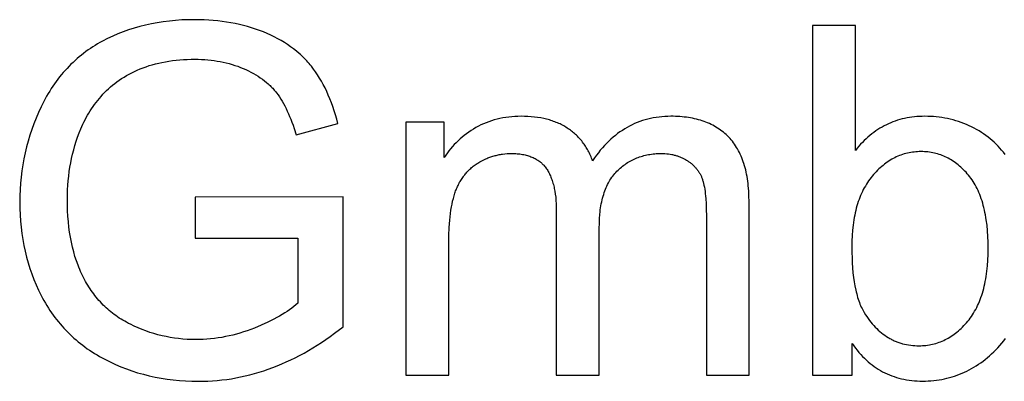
# Model space of a CAD drawing. Header units: millimetres. Extents: x -5878 to -4878, y 4408 to 5408.
# Tile 48 of 119: x -5042 to -5027, y 4471 to 4477. Entities that reach past the tile are written whole.
import ezdxf

# ---------------------------------------------------------------- set-up
doc = ezdxf.new("R2010")
doc.units = ezdxf.units.MM
doc.layers.add('SHOW Mini_Safetyfree Holder', color=7, linetype='Continuous', true_color=0x000000)

msp = doc.modelspace()

# ---------------------------------------------------------------- linework, layer by layer
at = {"layer": 'SHOW Mini_Safetyfree Holder'}
for points in [[(-5037.086, 4475.181), (-5037.104, 4475.247), (-5037.123, 4475.312), (-5037.142, 4475.375), (-5037.163, 4475.437), (-5037.185, 4475.497), (-5037.207, 4475.555), (-5037.231, 4475.612), (-5037.256, 4475.667), (-5037.281, 4475.721), (-5037.308, 4475.773), (-5037.336, 4475.823), (-5037.364, 4475.872), (-5037.394, 4475.919), (-5037.424, 4475.965), (-5037.456, 4476.009), (-5037.489, 4476.051), (-5037.505, 4476.072), (-5037.523, 4476.093), (-5037.54, 4476.113), (-5037.558, 4476.133), (-5037.576, 4476.152), (-5037.595, 4476.171), (-5037.614, 4476.19), (-5037.634, 4476.209), (-5037.653, 4476.228), (-5037.674, 4476.246), (-5037.715, 4476.281), (-5037.759, 4476.315), (-5037.804, 4476.348), (-5037.85, 4476.38), (-5037.898, 4476.411), (-5037.948, 4476.441), (-5037.999, 4476.469), (-5038.052, 4476.497), (-5038.106, 4476.523), (-5038.162, 4476.548), (-5038.219, 4476.572), (-5038.278, 4476.594), (-5038.338, 4476.616), (-5038.398, 4476.635), (-5038.459, 4476.654), (-5038.521, 4476.67), (-5038.584, 4476.686), (-5038.648, 4476.7), (-5038.713, 4476.712), (-5038.779, 4476.723), (-5038.845, 4476.732), (-5038.912, 4476.74), (-5038.981, 4476.747), (-5039.05, 4476.752), (-5039.12, 4476.756), (-5039.19, 4476.758), (-5039.262, 4476.759), (-5039.361, 4476.757), (-5039.458, 4476.754), (-5039.553, 4476.747), (-5039.647, 4476.738), (-5039.74, 4476.727), (-5039.832, 4476.713), (-5039.921, 4476.696), (-5040.01, 4476.677), (-5040.097, 4476.655), (-5040.182, 4476.631), (-5040.267, 4476.604), (-5040.349, 4476.575), (-5040.43, 4476.543), (-5040.51, 4476.509), (-5040.589, 4476.472), (-5040.665, 4476.432), (-5040.703, 4476.411), (-5040.74, 4476.39), (-5040.777, 4476.368), (-5040.813, 4476.345), (-5040.849, 4476.322), (-5040.884, 4476.298), (-5040.918, 4476.273), (-5040.952, 4476.247), (-5040.986, 4476.221), (-5041.018, 4476.194), (-5041.051, 4476.167), (-5041.082, 4476.139), (-5041.113, 4476.11), (-5041.144, 4476.08), (-5041.174, 4476.05), (-5041.203, 4476.019), (-5041.232, 4475.988), (-5041.261, 4475.955), (-5041.289, 4475.923), (-5041.316, 4475.889), (-5041.342, 4475.855), (-5041.369, 4475.82), (-5041.394, 4475.784), (-5041.419, 4475.748), (-5041.444, 4475.711), (-5041.467, 4475.673), (-5041.491, 4475.635), (-5041.514, 4475.596), (-5041.536, 4475.556), (-5041.558, 4475.516), (-5041.599, 4475.433), (-5041.639, 4475.349), (-5041.675, 4475.263), (-5041.71, 4475.177), (-5041.741, 4475.09), (-5041.77, 4475.003), (-5041.797, 4474.914), (-5041.821, 4474.825), (-5041.843, 4474.735), (-5041.862, 4474.644), (-5041.878, 4474.552), (-5041.892, 4474.459), (-5041.903, 4474.366), (-5041.912, 4474.272), (-5041.919, 4474.177), (-5041.923, 4474.081), (-5041.924, 4473.984), (-5041.923, 4473.887), (-5041.919, 4473.791), (-5041.912, 4473.696), (-5041.903, 4473.602), (-5041.892, 4473.509), (-5041.878, 4473.418), (-5041.861, 4473.327), (-5041.842, 4473.238), (-5041.821, 4473.15), (-5041.796, 4473.063), (-5041.77, 4472.978), (-5041.74, 4472.893), (-5041.708, 4472.81), (-5041.674, 4472.727), (-5041.637, 4472.646), (-5041.597, 4472.566), (-5041.577, 4472.527), (-5041.555, 4472.488), (-5041.533, 4472.45), (-5041.511, 4472.412), (-5041.488, 4472.375), (-5041.464, 4472.339), (-5041.44, 4472.303), (-5041.415, 4472.268), (-5041.389, 4472.233), (-5041.363, 4472.199), (-5041.336, 4472.165), (-5041.308, 4472.133), (-5041.28, 4472.1), (-5041.252, 4472.068), (-5041.222, 4472.037), (-5041.193, 4472.007), (-5041.162, 4471.977), (-5041.131, 4471.947), (-5041.099, 4471.918), (-5041.067, 4471.89), (-5041.034, 4471.862), (-5041, 4471.835), (-5040.966, 4471.809), (-5040.931, 4471.783), (-5040.896, 4471.757), (-5040.86, 4471.733), (-5040.823, 4471.708), (-5040.786, 4471.685), (-5040.748, 4471.662), (-5040.71, 4471.639), (-5040.671, 4471.618), (-5040.631, 4471.596), (-5040.55, 4471.556), (-5040.469, 4471.518), (-5040.386, 4471.482), (-5040.302, 4471.45), (-5040.217, 4471.419), (-5040.131, 4471.392), (-5040.043, 4471.367), (-5039.955, 4471.345), (-5039.866, 4471.325), (-5039.775, 4471.308), (-5039.683, 4471.294), (-5039.59, 4471.282), (-5039.496, 4471.273), (-5039.401, 4471.266), (-5039.305, 4471.262), (-5039.208, 4471.261), (-5039.135, 4471.262), (-5039.063, 4471.264), (-5038.991, 4471.268), (-5038.919, 4471.274), (-5038.848, 4471.281), (-5038.776, 4471.29), (-5038.705, 4471.301), (-5038.635, 4471.313), (-5038.564, 4471.327), (-5038.494, 4471.342), (-5038.423, 4471.359), (-5038.354, 4471.378), (-5038.284, 4471.399), (-5038.214, 4471.421), (-5038.145, 4471.444), (-5038.076, 4471.469), (-5038.007, 4471.496), (-5037.939, 4471.525), (-5037.871, 4471.555), (-5037.803, 4471.586), (-5037.735, 4471.62), (-5037.667, 4471.655), (-5037.6, 4471.691), (-5037.533, 4471.729), (-5037.466, 4471.769), (-5037.4, 4471.81), (-5037.334, 4471.853), (-5037.268, 4471.897), (-5037.202, 4471.944), (-5037.136, 4471.991), (-5037.006, 4472.091)], [(-5029.217, 4476.668), (-5029.869, 4476.668)], [(-5029.869, 4476.668), (-5029.869, 4471.352)], [(-5029.217, 4474.771), (-5029.217, 4476.668)], [(-5037.695, 4472.447), (-5037.724, 4472.422), (-5037.755, 4472.397), (-5037.787, 4472.373), (-5037.821, 4472.349), (-5037.856, 4472.324), (-5037.894, 4472.3), (-5037.932, 4472.277), (-5037.973, 4472.253), (-5038.015, 4472.23), (-5038.059, 4472.207), (-5038.151, 4472.161), (-5038.25, 4472.116), (-5038.355, 4472.071), (-5038.41, 4472.05), (-5038.464, 4472.03), (-5038.519, 4472.012), (-5038.574, 4471.994), (-5038.629, 4471.979), (-5038.685, 4471.964), (-5038.74, 4471.951), (-5038.796, 4471.94), (-5038.852, 4471.929), (-5038.908, 4471.92), (-5038.964, 4471.913), (-5039.02, 4471.907), (-5039.077, 4471.902), (-5039.134, 4471.898), (-5039.19, 4471.896), (-5039.247, 4471.896), (-5039.313, 4471.896), (-5039.378, 4471.899), (-5039.443, 4471.904), (-5039.507, 4471.91), (-5039.57, 4471.918), (-5039.634, 4471.928), (-5039.696, 4471.94), (-5039.759, 4471.954), (-5039.821, 4471.969), (-5039.882, 4471.986), (-5039.943, 4472.005), (-5040.004, 4472.026), (-5040.064, 4472.049), (-5040.123, 4472.073), (-5040.182, 4472.1), (-5040.241, 4472.128), (-5040.27, 4472.142), (-5040.299, 4472.158), (-5040.327, 4472.173), (-5040.355, 4472.19), (-5040.382, 4472.206), (-5040.409, 4472.223), (-5040.435, 4472.241), (-5040.461, 4472.259), (-5040.487, 4472.278), (-5040.512, 4472.297), (-5040.536, 4472.316), (-5040.561, 4472.336), (-5040.584, 4472.357), (-5040.608, 4472.378), (-5040.631, 4472.399), (-5040.653, 4472.421), (-5040.675, 4472.444), (-5040.697, 4472.467), (-5040.718, 4472.49), (-5040.739, 4472.514), (-5040.759, 4472.538), (-5040.779, 4472.563), (-5040.798, 4472.589), (-5040.817, 4472.614), (-5040.836, 4472.641), (-5040.854, 4472.668), (-5040.872, 4472.695), (-5040.889, 4472.723), (-5040.906, 4472.751), (-5040.922, 4472.78), (-5040.938, 4472.809), (-5040.954, 4472.838), (-5040.969, 4472.869), (-5040.983, 4472.899), (-5040.997, 4472.93), (-5041.011, 4472.962), (-5041.024, 4472.994), (-5041.037, 4473.026), (-5041.061, 4473.092), (-5041.083, 4473.16), (-5041.103, 4473.23), (-5041.121, 4473.302), (-5041.137, 4473.375), (-5041.152, 4473.45), (-5041.164, 4473.527), (-5041.175, 4473.606), (-5041.183, 4473.687), (-5041.19, 4473.77), (-5041.195, 4473.854), (-5041.198, 4473.94), (-5041.198, 4474.028), (-5041.198, 4474.1), (-5041.195, 4474.171), (-5041.191, 4474.241), (-5041.186, 4474.311), (-5041.179, 4474.38), (-5041.17, 4474.449), (-5041.16, 4474.516), (-5041.148, 4474.584), (-5041.134, 4474.65), (-5041.119, 4474.716), (-5041.102, 4474.781), (-5041.084, 4474.846), (-5041.064, 4474.91), (-5041.043, 4474.973), (-5041.02, 4475.036), (-5040.995, 4475.098), (-5040.98, 4475.133), (-5040.964, 4475.169), (-5040.947, 4475.203), (-5040.93, 4475.238), (-5040.911, 4475.272), (-5040.892, 4475.306), (-5040.872, 4475.339), (-5040.852, 4475.372), (-5040.83, 4475.405), (-5040.808, 4475.437), (-5040.785, 4475.469), (-5040.762, 4475.501), (-5040.737, 4475.532), (-5040.712, 4475.563), (-5040.687, 4475.593), (-5040.66, 4475.624), (-5040.632, 4475.653), (-5040.604, 4475.682), (-5040.574, 4475.71), (-5040.544, 4475.737), (-5040.512, 4475.764), (-5040.479, 4475.79), (-5040.445, 4475.815), (-5040.41, 4475.84), (-5040.374, 4475.864), (-5040.337, 4475.887), (-5040.299, 4475.909), (-5040.26, 4475.931), (-5040.22, 4475.951), (-5040.178, 4475.972), (-5040.136, 4475.991), (-5040.092, 4476.01), (-5040.048, 4476.028), (-5040.002, 4476.044), (-5039.956, 4476.06), (-5039.908, 4476.074), (-5039.86, 4476.087), (-5039.81, 4476.099), (-5039.76, 4476.11), (-5039.708, 4476.12), (-5039.655, 4476.129), (-5039.602, 4476.136), (-5039.547, 4476.142), (-5039.491, 4476.147), (-5039.435, 4476.151), (-5039.377, 4476.154), (-5039.318, 4476.156), (-5039.258, 4476.157), (-5039.208, 4476.156), (-5039.159, 4476.154), (-5039.11, 4476.152), (-5039.062, 4476.148), (-5039.014, 4476.143), (-5038.967, 4476.137), (-5038.92, 4476.13), (-5038.874, 4476.122), (-5038.828, 4476.112), (-5038.783, 4476.102), (-5038.739, 4476.091), (-5038.695, 4476.078), (-5038.652, 4476.064), (-5038.609, 4476.05), (-5038.567, 4476.034), (-5038.526, 4476.017), (-5038.485, 4475.999), (-5038.446, 4475.981), (-5038.407, 4475.961), (-5038.37, 4475.941), (-5038.334, 4475.921), (-5038.3, 4475.899), (-5038.266, 4475.877), (-5038.234, 4475.854), (-5038.203, 4475.831), (-5038.173, 4475.806), (-5038.144, 4475.781), (-5038.13, 4475.769), (-5038.116, 4475.756), (-5038.103, 4475.742), (-5038.09, 4475.729), (-5038.077, 4475.716), (-5038.065, 4475.702), (-5038.053, 4475.688), (-5038.041, 4475.674), (-5038.029, 4475.66), (-5038.018, 4475.645), (-5037.996, 4475.616), (-5037.975, 4475.585), (-5037.953, 4475.552), (-5037.933, 4475.518), (-5037.913, 4475.483), (-5037.893, 4475.447), (-5037.874, 4475.409), (-5037.855, 4475.37), (-5037.837, 4475.329), (-5037.819, 4475.287), (-5037.801, 4475.244), (-5037.784, 4475.199), (-5037.768, 4475.153), (-5037.752, 4475.106), (-5037.721, 4475.007)], [(-5033.213, 4474.615), (-5033.22, 4474.635), (-5033.228, 4474.655), (-5033.236, 4474.674), (-5033.244, 4474.693), (-5033.252, 4474.712), (-5033.261, 4474.73), (-5033.27, 4474.748), (-5033.279, 4474.766), (-5033.289, 4474.784), (-5033.299, 4474.801), (-5033.309, 4474.818), (-5033.32, 4474.835), (-5033.331, 4474.851), (-5033.342, 4474.868), (-5033.354, 4474.883), (-5033.366, 4474.899), (-5033.378, 4474.915), (-5033.391, 4474.93), (-5033.403, 4474.944), (-5033.417, 4474.959), (-5033.43, 4474.973), (-5033.444, 4474.987), (-5033.458, 4475.001), (-5033.472, 4475.015), (-5033.487, 4475.028), (-5033.502, 4475.041), (-5033.518, 4475.053), (-5033.533, 4475.066), (-5033.549, 4475.078), (-5033.566, 4475.089), (-5033.582, 4475.101), (-5033.599, 4475.112), (-5033.617, 4475.123), (-5033.634, 4475.134), (-5033.652, 4475.144), (-5033.67, 4475.154), (-5033.689, 4475.163), (-5033.707, 4475.173), (-5033.726, 4475.181), (-5033.746, 4475.19), (-5033.765, 4475.198), (-5033.785, 4475.206), (-5033.806, 4475.213), (-5033.826, 4475.22), (-5033.847, 4475.227), (-5033.868, 4475.234), (-5033.89, 4475.24), (-5033.912, 4475.245), (-5033.934, 4475.251), (-5033.956, 4475.256), (-5034.002, 4475.265), (-5034.049, 4475.273), (-5034.097, 4475.279), (-5034.146, 4475.284), (-5034.196, 4475.287), (-5034.248, 4475.289), (-5034.301, 4475.29), (-5034.349, 4475.289), (-5034.396, 4475.287), (-5034.442, 4475.284), (-5034.488, 4475.279), (-5034.533, 4475.273), (-5034.578, 4475.266), (-5034.621, 4475.257), (-5034.665, 4475.247), (-5034.707, 4475.235), (-5034.749, 4475.223), (-5034.79, 4475.208), (-5034.831, 4475.193), (-5034.871, 4475.176), (-5034.91, 4475.158), (-5034.948, 4475.138), (-5034.986, 4475.118), (-5035.024, 4475.096), (-5035.06, 4475.073), (-5035.095, 4475.049), (-5035.129, 4475.025), (-5035.163, 4474.999), (-5035.195, 4474.973), (-5035.227, 4474.946), (-5035.257, 4474.918), (-5035.287, 4474.889), (-5035.316, 4474.859), (-5035.344, 4474.829), (-5035.371, 4474.797), (-5035.396, 4474.765), (-5035.421, 4474.732), (-5035.446, 4474.697), (-5035.469, 4474.663)], [(-5030.834, 4473.995), (-5030.835, 4474.076), (-5030.839, 4474.155), (-5030.845, 4474.231), (-5030.849, 4474.268), (-5030.853, 4474.304), (-5030.858, 4474.339), (-5030.864, 4474.374), (-5030.871, 4474.409), (-5030.877, 4474.442), (-5030.885, 4474.475), (-5030.893, 4474.507), (-5030.902, 4474.539), (-5030.911, 4474.57), (-5030.921, 4474.6), (-5030.932, 4474.629), (-5030.943, 4474.658), (-5030.955, 4474.686), (-5030.967, 4474.714), (-5030.98, 4474.741), (-5030.993, 4474.767), (-5031.007, 4474.793), (-5031.022, 4474.817), (-5031.038, 4474.842), (-5031.054, 4474.865), (-5031.07, 4474.888), (-5031.087, 4474.91), (-5031.105, 4474.932), (-5031.123, 4474.952), (-5031.142, 4474.973), (-5031.162, 4474.992), (-5031.182, 4475.011), (-5031.202, 4475.029), (-5031.224, 4475.047), (-5031.245, 4475.064), (-5031.267, 4475.08), (-5031.29, 4475.096), (-5031.313, 4475.111), (-5031.337, 4475.126), (-5031.361, 4475.14), (-5031.386, 4475.153), (-5031.411, 4475.166), (-5031.436, 4475.178), (-5031.463, 4475.189), (-5031.489, 4475.2), (-5031.517, 4475.211), (-5031.545, 4475.22), (-5031.573, 4475.229), (-5031.602, 4475.238), (-5031.631, 4475.245), (-5031.661, 4475.252), (-5031.691, 4475.259), (-5031.722, 4475.265), (-5031.754, 4475.27), (-5031.786, 4475.275), (-5031.818, 4475.279), (-5031.851, 4475.282), (-5031.884, 4475.285), (-5031.918, 4475.287), (-5031.953, 4475.289), (-5031.988, 4475.29), (-5032.024, 4475.29), (-5032.069, 4475.289), (-5032.114, 4475.287), (-5032.158, 4475.284), (-5032.202, 4475.279), (-5032.246, 4475.273), (-5032.289, 4475.266), (-5032.331, 4475.258), (-5032.373, 4475.248), (-5032.414, 4475.237), (-5032.454, 4475.224), (-5032.495, 4475.21), (-5032.534, 4475.195), (-5032.573, 4475.179), (-5032.612, 4475.161), (-5032.65, 4475.142), (-5032.687, 4475.121), (-5032.724, 4475.1), (-5032.76, 4475.076), (-5032.796, 4475.052), (-5032.832, 4475.026), (-5032.866, 4474.999), (-5032.901, 4474.971), (-5032.934, 4474.941), (-5032.967, 4474.91), (-5033, 4474.878), (-5033.032, 4474.845), (-5033.064, 4474.81), (-5033.095, 4474.773), (-5033.125, 4474.736), (-5033.155, 4474.697), (-5033.184, 4474.657), (-5033.213, 4474.615)], [(-5026.941, 4474.711), (-5026.966, 4474.744), (-5026.993, 4474.776), (-5027.019, 4474.807), (-5027.047, 4474.837), (-5027.076, 4474.867), (-5027.106, 4474.895), (-5027.136, 4474.922), (-5027.167, 4474.949), (-5027.199, 4474.974), (-5027.233, 4474.999), (-5027.267, 4475.023), (-5027.301, 4475.046), (-5027.337, 4475.068), (-5027.374, 4475.089), (-5027.411, 4475.109), (-5027.449, 4475.128), (-5027.489, 4475.147), (-5027.529, 4475.164), (-5027.569, 4475.18), (-5027.609, 4475.195), (-5027.65, 4475.209), (-5027.691, 4475.222), (-5027.732, 4475.234), (-5027.774, 4475.245), (-5027.816, 4475.254), (-5027.858, 4475.262), (-5027.9, 4475.27), (-5027.943, 4475.276), (-5027.986, 4475.281), (-5028.029, 4475.285), (-5028.073, 4475.288), (-5028.117, 4475.289), (-5028.161, 4475.29), (-5028.201, 4475.289), (-5028.241, 4475.288), (-5028.28, 4475.285), (-5028.318, 4475.282), (-5028.356, 4475.277), (-5028.394, 4475.272), (-5028.431, 4475.265), (-5028.468, 4475.257), (-5028.504, 4475.249), (-5028.54, 4475.239), (-5028.576, 4475.229), (-5028.611, 4475.217), (-5028.645, 4475.204), (-5028.679, 4475.191), (-5028.713, 4475.176), (-5028.746, 4475.16), (-5028.779, 4475.144), (-5028.811, 4475.126), (-5028.843, 4475.107), (-5028.875, 4475.087), (-5028.905, 4475.067), (-5028.936, 4475.045), (-5028.966, 4475.022), (-5028.996, 4474.998), (-5029.025, 4474.973), (-5029.054, 4474.948), (-5029.082, 4474.921), (-5029.11, 4474.893), (-5029.137, 4474.864), (-5029.164, 4474.834), (-5029.191, 4474.803), (-5029.217, 4474.771)], [(-5037.721, 4475.007), (-5037.086, 4475.181)], [(-5035.469, 4475.203), (-5036.053, 4475.203)], [(-5036.053, 4475.203), (-5036.053, 4471.352)], [(-5035.469, 4474.663), (-5035.469, 4475.203)], [(-5035.4, 4473.35), (-5035.398, 4473.477), (-5035.393, 4473.597), (-5035.385, 4473.709), (-5035.38, 4473.763), (-5035.374, 4473.814), (-5035.367, 4473.863), (-5035.359, 4473.911), (-5035.35, 4473.956), (-5035.341, 4474), (-5035.33, 4474.041), (-5035.319, 4474.081), (-5035.307, 4474.119), (-5035.301, 4474.137), (-5035.295, 4474.155), (-5035.288, 4474.172), (-5035.281, 4474.189), (-5035.274, 4474.206), (-5035.266, 4474.223), (-5035.259, 4474.239), (-5035.251, 4474.255), (-5035.242, 4474.271), (-5035.234, 4474.286), (-5035.225, 4474.301), (-5035.216, 4474.316), (-5035.207, 4474.331), (-5035.198, 4474.345), (-5035.188, 4474.36), (-5035.178, 4474.373), (-5035.168, 4474.387), (-5035.157, 4474.401), (-5035.147, 4474.414), (-5035.136, 4474.427), (-5035.124, 4474.439), (-5035.113, 4474.451), (-5035.101, 4474.464), (-5035.089, 4474.475), (-5035.077, 4474.487), (-5035.064, 4474.498), (-5035.052, 4474.509), (-5035.039, 4474.52), (-5035.026, 4474.531), (-5035.012, 4474.541), (-5034.998, 4474.551), (-5034.984, 4474.56), (-5034.97, 4474.57), (-5034.956, 4474.579), (-5034.926, 4474.597), (-5034.896, 4474.613), (-5034.866, 4474.628), (-5034.836, 4474.643), (-5034.821, 4474.649), (-5034.805, 4474.656), (-5034.79, 4474.662), (-5034.774, 4474.668), (-5034.759, 4474.673), (-5034.743, 4474.678), (-5034.727, 4474.683), (-5034.711, 4474.688), (-5034.695, 4474.692), (-5034.679, 4474.696), (-5034.663, 4474.7), (-5034.647, 4474.704), (-5034.631, 4474.707), (-5034.614, 4474.71), (-5034.598, 4474.713), (-5034.581, 4474.715), (-5034.548, 4474.719), (-5034.514, 4474.722), (-5034.48, 4474.724), (-5034.446, 4474.724), (-5034.424, 4474.724), (-5034.401, 4474.723), (-5034.38, 4474.722), (-5034.359, 4474.721), (-5034.338, 4474.719), (-5034.317, 4474.717), (-5034.297, 4474.714), (-5034.277, 4474.711), (-5034.258, 4474.707), (-5034.239, 4474.703), (-5034.221, 4474.698), (-5034.203, 4474.694), (-5034.185, 4474.688), (-5034.168, 4474.683), (-5034.151, 4474.676), (-5034.134, 4474.67), (-5034.118, 4474.663), (-5034.102, 4474.655), (-5034.087, 4474.647), (-5034.072, 4474.639), (-5034.058, 4474.63), (-5034.043, 4474.621), (-5034.03, 4474.612), (-5034.016, 4474.602), (-5034.003, 4474.591), (-5033.997, 4474.586), (-5033.991, 4474.581), (-5033.985, 4474.575), (-5033.979, 4474.569), (-5033.973, 4474.563), (-5033.967, 4474.558), (-5033.961, 4474.552), (-5033.956, 4474.545), (-5033.945, 4474.533), (-5033.934, 4474.52), (-5033.924, 4474.507), (-5033.914, 4474.493), (-5033.905, 4474.479), (-5033.895, 4474.464), (-5033.886, 4474.449), (-5033.878, 4474.433), (-5033.87, 4474.417), (-5033.862, 4474.401), (-5033.854, 4474.384), (-5033.847, 4474.367), (-5033.84, 4474.349), (-5033.833, 4474.331), (-5033.827, 4474.313), (-5033.821, 4474.294), (-5033.815, 4474.275), (-5033.809, 4474.255), (-5033.804, 4474.235), (-5033.799, 4474.214), (-5033.795, 4474.193), (-5033.787, 4474.15), (-5033.78, 4474.105), (-5033.774, 4474.058), (-5033.77, 4474.009), (-5033.767, 4473.959), (-5033.765, 4473.907), (-5033.764, 4473.854)], [(-5033.112, 4473.589), (-5033.11, 4473.662), (-5033.107, 4473.733), (-5033.102, 4473.801), (-5033.099, 4473.834), (-5033.095, 4473.866), (-5033.09, 4473.898), (-5033.085, 4473.929), (-5033.08, 4473.96), (-5033.074, 4473.99), (-5033.067, 4474.019), (-5033.06, 4474.047), (-5033.053, 4474.075), (-5033.044, 4474.103), (-5033.036, 4474.129), (-5033.027, 4474.155), (-5033.017, 4474.181), (-5033.007, 4474.206), (-5032.996, 4474.23), (-5032.985, 4474.253), (-5032.973, 4474.276), (-5032.961, 4474.299), (-5032.948, 4474.32), (-5032.934, 4474.341), (-5032.92, 4474.362), (-5032.906, 4474.381), (-5032.891, 4474.4), (-5032.876, 4474.419), (-5032.86, 4474.437), (-5032.843, 4474.454), (-5032.826, 4474.471), (-5032.809, 4474.487), (-5032.792, 4474.502), (-5032.774, 4474.517), (-5032.756, 4474.532), (-5032.738, 4474.546), (-5032.719, 4474.559), (-5032.7, 4474.572), (-5032.681, 4474.585), (-5032.662, 4474.596), (-5032.642, 4474.608), (-5032.622, 4474.619), (-5032.602, 4474.629), (-5032.582, 4474.639), (-5032.561, 4474.648), (-5032.54, 4474.657), (-5032.519, 4474.665), (-5032.498, 4474.672), (-5032.476, 4474.68), (-5032.454, 4474.686), (-5032.432, 4474.692), (-5032.409, 4474.698), (-5032.386, 4474.703), (-5032.363, 4474.707), (-5032.34, 4474.711), (-5032.316, 4474.715), (-5032.292, 4474.718), (-5032.268, 4474.72), (-5032.244, 4474.722), (-5032.219, 4474.723), (-5032.194, 4474.724), (-5032.169, 4474.724), (-5032.141, 4474.724), (-5032.113, 4474.723), (-5032.086, 4474.72), (-5032.06, 4474.718), (-5032.034, 4474.714), (-5032.008, 4474.709), (-5031.996, 4474.707), (-5031.983, 4474.704), (-5031.971, 4474.701), (-5031.958, 4474.698), (-5031.946, 4474.694), (-5031.934, 4474.691), (-5031.922, 4474.687), (-5031.91, 4474.683), (-5031.899, 4474.679), (-5031.887, 4474.674), (-5031.875, 4474.67), (-5031.864, 4474.665), (-5031.853, 4474.66), (-5031.842, 4474.655), (-5031.831, 4474.649), (-5031.82, 4474.644), (-5031.809, 4474.638), (-5031.798, 4474.632), (-5031.787, 4474.625), (-5031.777, 4474.619), (-5031.767, 4474.612), (-5031.757, 4474.606), (-5031.747, 4474.599), (-5031.737, 4474.592), (-5031.727, 4474.585), (-5031.718, 4474.577), (-5031.709, 4474.57), (-5031.7, 4474.562), (-5031.691, 4474.555), (-5031.683, 4474.547), (-5031.674, 4474.539), (-5031.666, 4474.531), (-5031.658, 4474.522), (-5031.651, 4474.514), (-5031.643, 4474.506), (-5031.636, 4474.497), (-5031.629, 4474.488), (-5031.622, 4474.479), (-5031.615, 4474.47), (-5031.609, 4474.461), (-5031.603, 4474.452), (-5031.596, 4474.443), (-5031.591, 4474.433), (-5031.585, 4474.424), (-5031.579, 4474.414), (-5031.574, 4474.404), (-5031.569, 4474.394), (-5031.564, 4474.384), (-5031.559, 4474.373), (-5031.555, 4474.363), (-5031.551, 4474.352), (-5031.547, 4474.342), (-5031.543, 4474.331), (-5031.539, 4474.319), (-5031.535, 4474.307), (-5031.532, 4474.295), (-5031.525, 4474.269), (-5031.519, 4474.242), (-5031.513, 4474.212), (-5031.508, 4474.182), (-5031.503, 4474.149), (-5031.499, 4474.114), (-5031.495, 4474.078), (-5031.492, 4474.041), (-5031.487, 4473.96), (-5031.484, 4473.872), (-5031.483, 4473.778)], [(-5037.006, 4474.064), (-5039.258, 4474.061)], [(-5039.258, 4474.061), (-5039.258, 4473.437)], [(-5037.006, 4472.091), (-5037.006, 4474.064)], [(-5030.834, 4471.352), (-5030.834, 4473.995)], [(-5033.764, 4473.854), (-5033.764, 4471.352)], [(-5031.483, 4473.778), (-5031.483, 4471.352)], [(-5033.112, 4471.352), (-5033.112, 4473.589)], [(-5039.258, 4473.437), (-5037.695, 4473.437)], [(-5037.695, 4473.437), (-5037.695, 4472.447)], [(-5035.4, 4471.352), (-5035.4, 4473.35)], [(-5029.264, 4471.834), (-5029.239, 4471.799), (-5029.214, 4471.765), (-5029.189, 4471.732), (-5029.162, 4471.7), (-5029.135, 4471.67), (-5029.108, 4471.64), (-5029.08, 4471.612), (-5029.051, 4471.585), (-5029.022, 4471.559), (-5028.993, 4471.534), (-5028.962, 4471.51), (-5028.932, 4471.487), (-5028.9, 4471.465), (-5028.868, 4471.445), (-5028.836, 4471.425), (-5028.802, 4471.407), (-5028.769, 4471.39), (-5028.734, 4471.374), (-5028.699, 4471.359), (-5028.664, 4471.345), (-5028.628, 4471.332), (-5028.591, 4471.32), (-5028.554, 4471.31), (-5028.517, 4471.3), (-5028.478, 4471.292), (-5028.439, 4471.285), (-5028.4, 4471.278), (-5028.36, 4471.273), (-5028.319, 4471.27), (-5028.278, 4471.267), (-5028.236, 4471.265), (-5028.194, 4471.265), (-5028.151, 4471.265), (-5028.109, 4471.267), (-5028.067, 4471.269), (-5028.026, 4471.273), (-5027.985, 4471.278), (-5027.944, 4471.284), (-5027.904, 4471.29), (-5027.864, 4471.298), (-5027.824, 4471.307), (-5027.785, 4471.317), (-5027.746, 4471.328), (-5027.708, 4471.341), (-5027.669, 4471.354), (-5027.632, 4471.368), (-5027.595, 4471.383), (-5027.558, 4471.4), (-5027.521, 4471.417), (-5027.485, 4471.436), (-5027.449, 4471.455), (-5027.414, 4471.476), (-5027.379, 4471.497), (-5027.344, 4471.52), (-5027.31, 4471.544), (-5027.276, 4471.568), (-5027.243, 4471.594), (-5027.21, 4471.621), (-5027.177, 4471.649), (-5027.145, 4471.678), (-5027.113, 4471.708), (-5027.081, 4471.739), (-5027.05, 4471.772), (-5027.019, 4471.805), (-5026.989, 4471.839), (-5026.96, 4471.874), (-5026.932, 4471.91)], [(-5029.264, 4471.352), (-5029.264, 4471.834)], [(-5036.053, 4471.352), (-5035.4, 4471.352)], [(-5033.764, 4471.352), (-5033.112, 4471.352)], [(-5031.483, 4471.352), (-5030.834, 4471.352)], [(-5029.869, 4471.352), (-5029.264, 4471.352)]]:
    msp.add_lwpolyline(points, dxfattribs=at)
msp.add_lwpolyline([(-5029.271, 4473.306), (-5029.27, 4473.221), (-5029.268, 4473.139), (-5029.264, 4473.06), (-5029.259, 4472.984), (-5029.253, 4472.911), (-5029.245, 4472.841), (-5029.235, 4472.774), (-5029.224, 4472.71), (-5029.211, 4472.649), (-5029.205, 4472.619), (-5029.197, 4472.591), (-5029.19, 4472.563), (-5029.182, 4472.536), (-5029.174, 4472.509), (-5029.165, 4472.483), (-5029.156, 4472.459), (-5029.147, 4472.434), (-5029.137, 4472.411), (-5029.127, 4472.388), (-5029.116, 4472.367), (-5029.105, 4472.345), (-5029.094, 4472.325), (-5029.083, 4472.305), (-5029.063, 4472.274), (-5029.043, 4472.244), (-5029.023, 4472.215), (-5029.002, 4472.187), (-5028.981, 4472.16), (-5028.959, 4472.134), (-5028.937, 4472.109), (-5028.915, 4472.085), (-5028.892, 4472.062), (-5028.869, 4472.04), (-5028.845, 4472.018), (-5028.821, 4471.998), (-5028.796, 4471.979), (-5028.771, 4471.961), (-5028.746, 4471.944), (-5028.72, 4471.927), (-5028.707, 4471.92), (-5028.694, 4471.912), (-5028.68, 4471.905), (-5028.667, 4471.898), (-5028.653, 4471.891), (-5028.64, 4471.884), (-5028.626, 4471.878), (-5028.612, 4471.872), (-5028.598, 4471.866), (-5028.584, 4471.861), (-5028.57, 4471.856), (-5028.556, 4471.85), (-5028.541, 4471.846), (-5028.527, 4471.841), (-5028.512, 4471.837), (-5028.498, 4471.833), (-5028.468, 4471.825), (-5028.438, 4471.819), (-5028.407, 4471.814), (-5028.376, 4471.809), (-5028.345, 4471.806), (-5028.313, 4471.803), (-5028.281, 4471.802), (-5028.248, 4471.801), (-5028.222, 4471.802), (-5028.195, 4471.803), (-5028.169, 4471.805), (-5028.143, 4471.807), (-5028.118, 4471.81), (-5028.092, 4471.814), (-5028.067, 4471.819), (-5028.042, 4471.824), (-5028.017, 4471.831), (-5027.992, 4471.838), (-5027.968, 4471.845), (-5027.944, 4471.854), (-5027.92, 4471.863), (-5027.896, 4471.872), (-5027.873, 4471.883), (-5027.85, 4471.894), (-5027.827, 4471.906), (-5027.804, 4471.919), (-5027.781, 4471.932), (-5027.759, 4471.946), (-5027.737, 4471.961), (-5027.715, 4471.977), (-5027.693, 4471.993), (-5027.672, 4472.01), (-5027.651, 4472.028), (-5027.63, 4472.047), (-5027.609, 4472.066), (-5027.588, 4472.086), (-5027.568, 4472.107), (-5027.548, 4472.128), (-5027.528, 4472.15), (-5027.509, 4472.173), (-5027.489, 4472.197), (-5027.471, 4472.221), (-5027.453, 4472.246), (-5027.436, 4472.272), (-5027.419, 4472.298), (-5027.403, 4472.325), (-5027.387, 4472.353), (-5027.372, 4472.382), (-5027.358, 4472.411), (-5027.344, 4472.441), (-5027.331, 4472.472), (-5027.319, 4472.503), (-5027.307, 4472.535), (-5027.295, 4472.568), (-5027.285, 4472.602), (-5027.275, 4472.636), (-5027.265, 4472.671), (-5027.256, 4472.706), (-5027.248, 4472.743), (-5027.241, 4472.78), (-5027.234, 4472.818), (-5027.227, 4472.856), (-5027.221, 4472.896), (-5027.216, 4472.936), (-5027.208, 4473.018), (-5027.202, 4473.102), (-5027.198, 4473.19), (-5027.197, 4473.281), (-5027.198, 4473.374), (-5027.201, 4473.463), (-5027.207, 4473.55), (-5027.215, 4473.633), (-5027.226, 4473.714), (-5027.232, 4473.753), (-5027.239, 4473.791), (-5027.246, 4473.828), (-5027.254, 4473.865), (-5027.263, 4473.901), (-5027.272, 4473.936), (-5027.281, 4473.971), (-5027.291, 4474.004), (-5027.302, 4474.037), (-5027.314, 4474.069), (-5027.326, 4474.101), (-5027.338, 4474.131), (-5027.351, 4474.161), (-5027.365, 4474.19), (-5027.379, 4474.218), (-5027.394, 4474.246), (-5027.41, 4474.272), (-5027.426, 4474.298), (-5027.442, 4474.323), (-5027.46, 4474.348), (-5027.478, 4474.371), (-5027.496, 4474.394), (-5027.515, 4474.416), (-5027.534, 4474.438), (-5027.553, 4474.458), (-5027.573, 4474.478), (-5027.592, 4474.498), (-5027.613, 4474.516), (-5027.633, 4474.534), (-5027.653, 4474.551), (-5027.674, 4474.568), (-5027.695, 4474.583), (-5027.716, 4474.599), (-5027.738, 4474.613), (-5027.76, 4474.627), (-5027.782, 4474.64), (-5027.804, 4474.652), (-5027.826, 4474.663), (-5027.849, 4474.674), (-5027.872, 4474.684), (-5027.895, 4474.694), (-5027.919, 4474.703), (-5027.943, 4474.711), (-5027.966, 4474.718), (-5027.991, 4474.725), (-5028.015, 4474.731), (-5028.04, 4474.736), (-5028.065, 4474.741), (-5028.09, 4474.744), (-5028.115, 4474.748), (-5028.141, 4474.75), (-5028.167, 4474.752), (-5028.193, 4474.753), (-5028.219, 4474.753), (-5028.246, 4474.753), (-5028.272, 4474.752), (-5028.299, 4474.75), (-5028.325, 4474.747), (-5028.35, 4474.744), (-5028.376, 4474.74), (-5028.401, 4474.735), (-5028.426, 4474.73), (-5028.451, 4474.724), (-5028.476, 4474.717), (-5028.5, 4474.709), (-5028.524, 4474.701), (-5028.548, 4474.692), (-5028.572, 4474.682), (-5028.595, 4474.672), (-5028.618, 4474.66), (-5028.641, 4474.648), (-5028.664, 4474.636), (-5028.687, 4474.622), (-5028.709, 4474.608), (-5028.731, 4474.593), (-5028.753, 4474.577), (-5028.775, 4474.561), (-5028.796, 4474.544), (-5028.817, 4474.526), (-5028.838, 4474.508), (-5028.859, 4474.489), (-5028.879, 4474.469), (-5028.9, 4474.448), (-5028.92, 4474.426), (-5028.94, 4474.404), (-5028.959, 4474.381), (-5028.978, 4474.358), (-5028.997, 4474.334), (-5029.015, 4474.309), (-5029.032, 4474.283), (-5029.049, 4474.257), (-5029.065, 4474.23), (-5029.081, 4474.203), (-5029.096, 4474.175), (-5029.11, 4474.146), (-5029.124, 4474.117), (-5029.137, 4474.087), (-5029.149, 4474.056), (-5029.161, 4474.025), (-5029.172, 4473.993), (-5029.183, 4473.96), (-5029.193, 4473.927), (-5029.203, 4473.893), (-5029.211, 4473.858), (-5029.22, 4473.823), (-5029.227, 4473.787), (-5029.234, 4473.751), (-5029.241, 4473.714), (-5029.246, 4473.676), (-5029.252, 4473.637), (-5029.26, 4473.558), (-5029.266, 4473.477), (-5029.27, 4473.393)], close=True, dxfattribs=at)

doc.saveas('drawing.dxf')
